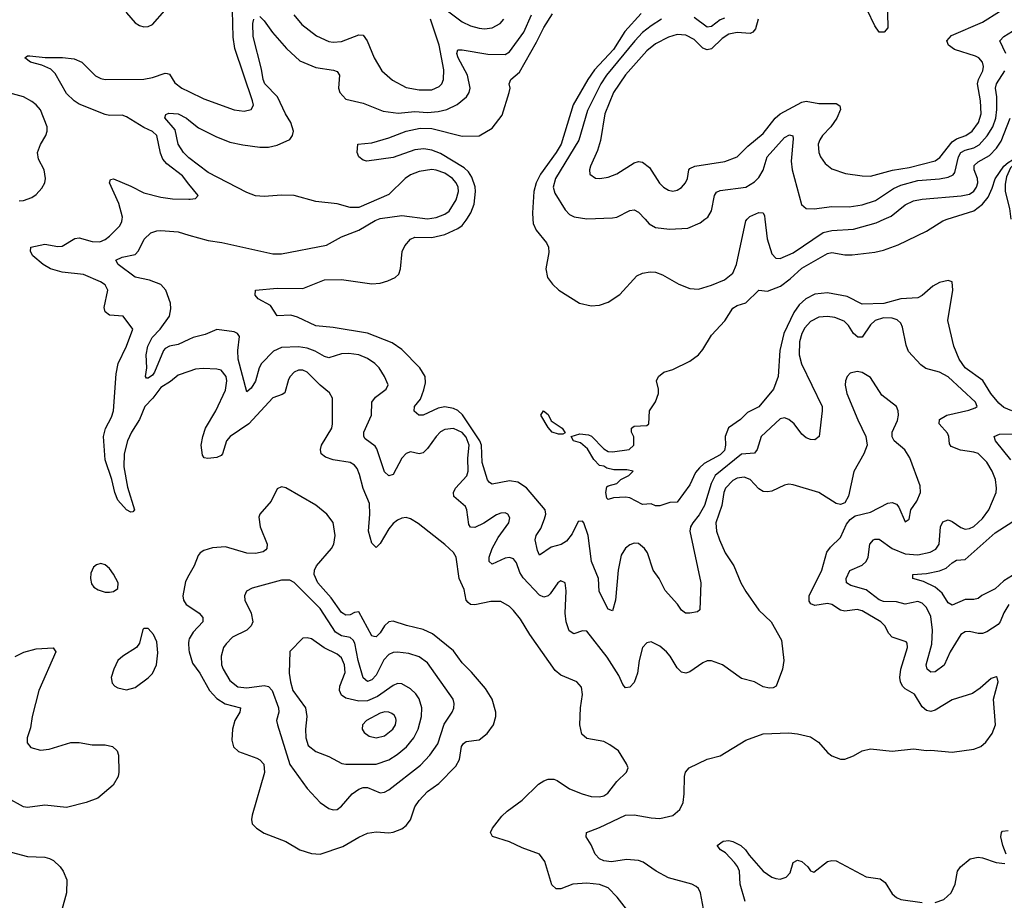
# Model space of a CAD drawing. Header units: inches. Extents: x 1552611 to 1694776, y 811966 to 917215.
# Tile 17 of 256: x 1559213 to 1563792, y 846835 to 850928. Entities that reach past the tile are written whole.
import ezdxf

# ---------------------------------------------------------------- set-up
doc = ezdxf.new("R2010")
doc.units = ezdxf.units.IN
doc.header["$MEASUREMENT"] = 0
for name, color, linetype in [('B5854', 7, 'Continuous'), ('B5855', 7, 'Continuous'), ('B5864', 7, 'Continuous'), ('B5865', 7, 'Continuous')]:
    doc.layers.add(name, color=color, linetype=linetype)

msp = doc.modelspace()

# ---------------------------------------------------------------- linework, layer by layer
at = {"layer": 'B5854', "color": 5}
for points, elevation in [([(1560000, 849292.9), (1559950, 849275.2), (1559914, 849246), (1559870, 849218.7), (1559831.8, 849168.2), (1559795.3, 849130), (1559769.4, 849070), (1559733, 849010), (1559714.6, 848970), (1559699.4, 848910), (1559698, 848850), (1559714.5, 848754.5), (1559746.7, 848650), (1559739.4, 848640.6), (1559730, 848638.5), (1559710, 848649.2), (1559670, 848695.4), (1559654.8, 848730), (1559641.8, 848790), (1559610, 848881.7), (1559602.2, 848990), (1559612.3, 849027.7), (1559639.3, 849080.7), (1559648.5, 849110), (1559662.2, 849282.2), (1559671.1, 849330), (1559710, 849410.4), (1559738.9, 849490), (1559694, 849550), (1559630, 849554.3), (1559610, 849569.6), (1559606.3, 849590), (1559623.4, 849670), (1559610, 849695.4), (1559588.6, 849710), (1559510, 849743.2), (1559410, 849754.4), (1559356.8, 849770), (1559321.6, 849790), (1559274.1, 849830), (1559263.2, 849850), (1559265.6, 849870), (1559330, 849885), (1559390, 849873.8), (1559410, 849875.6), (1559470, 849911.4), (1559490, 849914.6), (1559550, 849896.4), (1559585.2, 849894.8), (1559610, 849906.1), (1559630, 849922.3), (1559679.1, 849970), (1559688.6, 849990), (1559689.8, 850000)], 780), ([(1560000, 849441.1), (1559950, 849418.6), (1559909.6, 849410.4), (1559890, 849399.8), (1559881.8, 849390), (1559839.3, 849290), (1559830, 849276), (1559810, 849261.1), (1559802, 849262), (1559798.7, 849270), (1559803.9, 849310), (1559800.7, 849370), (1559808.5, 849410), (1559828.8, 849450), (1559866, 849490), (1559909.8, 849550), (1559916.6, 849583.4), (1559913.9, 849610), (1559893, 849670), (1559870, 849696.5), (1559817.2, 849717.2), (1559750, 849730.7), (1559671.3, 849790), (1559660.7, 849810), (1559690, 849823.6), (1559750, 849835.8), (1559765.7, 849854.3), (1559792, 849908), (1559822.3, 849937.7), (1559850, 849947.1), (1559870, 849948.2), (1559950, 849941.1), (1560000, 849926.7)], 760), ([(1560000, 848346), (1559983.5, 848316.5), (1559972, 848250), (1559975.2, 848230), (1559986.9, 848210), (1560000, 848201.3)], 820), ([(1560000, 848044.2), (1559997.6, 848030), (1560000, 847999.4)], 820), ([(1559191.4, 847968.6), (1559232.5, 847987.5), (1559290, 848003.1), (1559368.1, 848008.1), (1559380.7, 847990), (1559302.5, 847810), (1559271.6, 847690), (1559262.7, 847637.3), (1559247.2, 847590), (1559247.4, 847567.4), (1559265.2, 847545.2), (1559310, 847533.4), (1559350, 847537.4), (1559451.2, 847568.8), (1559490, 847568.8), (1559550, 847557.5), (1559610, 847557.1), (1559644, 847550), (1559666.7, 847530), (1559672.4, 847510), (1559674, 847430), (1559670.4, 847410), (1559648.4, 847370), (1559576.4, 847310), (1559522, 847290), (1559430, 847265.8), (1559330, 847277.3), (1559250, 847266.7), (1559230, 847269.2), (1559157.2, 847310)], 780), ([(1559150, 847065), (1559250, 847039.3), (1559330, 847036), (1559352.4, 847030), (1559370, 847020.7), (1559401.2, 846990), (1559415.4, 846970), (1559432.2, 846930), (1559431.3, 846870), (1559409.1, 846790)], 780)]:
    msp.add_lwpolyline(points, dxfattribs=dict(at, elevation=elevation))
at = {"layer": 'B5854', "color": 5, "elevation": 820}
for points in [[(1559590, 848399.8), (1559570, 848394.7), (1559556.7, 848383.3), (1559544.5, 848355.5), (1559542.3, 848330), (1559546.5, 848306.5), (1559557.6, 848290), (1559577.3, 848277.3), (1559610, 848267.1), (1559630, 848267.2), (1559650, 848270.3), (1559670, 848284.4), (1559670.6, 848310), (1559650, 848350.8), (1559630, 848376.8), (1559610, 848393.8)], [(1559790, 848098.9), (1559785.9, 848094.1), (1559769.5, 848030.5), (1559756.9, 848010), (1559693.1, 847970), (1559670.1, 847949.9), (1559650.2, 847910), (1559639, 847870), (1559643.8, 847843.8), (1559654.9, 847830), (1559670, 847822.4), (1559710, 847813.2), (1559750, 847824.1), (1559810, 847868.4), (1559830, 847889.1), (1559849.8, 847930), (1559854.8, 847985.2), (1559850, 848036), (1559835.9, 848070), (1559810, 848097.6)]]:
    msp.add_lwpolyline(points, close=True, dxfattribs=at)
at = {"layer": 'B5855', "color": 5}
for points, elevation in [([(1559210, 851004.2), (1559230, 851014), (1559330, 851085), (1559354.5, 851125.5), (1559370, 851186.7), (1559390, 851195.3), (1559410, 851186), (1559450, 851142.6), (1559470, 851128.2), (1559490, 851128.3), (1559550, 851154.3), (1559570, 851153.1), (1559648.3, 851110), (1559666.3, 851086.3), (1559687.2, 851010), (1559710, 850959.6), (1559750, 850913.6), (1559770, 850900.2), (1559790, 850894.2), (1559810, 850896.2), (1559830, 850906), (1559888, 850970), (1559980.9, 851030), (1560000, 851047.4)], 820), ([(1560000, 850163.9), (1559970, 850201.8), (1559897.9, 850257.9), (1559878.9, 850278.9), (1559867.5, 850307.5), (1559850.4, 850390), (1559830, 850407.8), (1559790, 850426.7), (1559710, 850476.5), (1559690, 850483.6), (1559630, 850482.5), (1559610, 850486.8), (1559490, 850535.8), (1559466.4, 850550), (1559430, 850584.3), (1559378, 850678), (1559358.6, 850698.6), (1559315.8, 850715.8), (1559262.6, 850730), (1559236.2, 850750), (1559250, 850759.5), (1559260.6, 850759.4), (1559331.5, 850751.5), (1559412.2, 850752.2), (1559466.2, 850746.2), (1559501.7, 850730), (1559566.3, 850666.3), (1559590, 850654.3), (1559610, 850650.1), (1559790, 850652.1), (1559830, 850658.8), (1559890, 850679.4), (1559898.3, 850678.3), (1559910, 850674.3), (1559935.1, 850635.1), (1559967.2, 850610), (1560000, 850594.1)], 780), ([(1559210, 850086.2), (1559230, 850087), (1559270, 850101.3), (1559290, 850114.7), (1559315.8, 850144.2), (1559329.8, 850170), (1559332.9, 850190), (1559326.8, 850230), (1559300, 850280), (1559295.9, 850310), (1559310, 850348), (1559335, 850390), (1559341.2, 850410), (1559341.2, 850430), (1559310, 850508.3), (1559290, 850532.5), (1559270, 850547.8), (1559230, 850568.9), (1559110, 850602.3)], 820), ([(1560000, 850286), (1559994.7, 850290), (1559975.2, 850310), (1559949.3, 850349.3), (1559935.4, 850415.4), (1559888, 850472), (1559893, 850487), (1559906.3, 850493.7), (1559950, 850490.9), (1559988.8, 850470), (1560000, 850461)], 760), ([(1559689.8, 850000), (1559690.9, 850010), (1559674, 850074), (1559629.9, 850170), (1559635.3, 850184.7), (1559650, 850187.7), (1559730, 850154.1), (1559790, 850123), (1559870, 850102.3), (1559924.2, 850095.8), (1560000, 850094.3)], 780)]:
    msp.add_lwpolyline(points, dxfattribs=dict(at, elevation=elevation))
at = {"layer": 'B5864', "color": 5}
for points, elevation in [([(1560000, 849926.7), (1560090, 849900.9), (1560153, 849893), (1560390, 849838.9), (1560430, 849839.4), (1560640.4, 849879.6), (1560710, 849919.1), (1560790, 849950.3), (1560865.5, 849994.5), (1560881, 850000)], 760), ([(1563812.2, 848210), (1563789.1, 848170.9), (1563773, 848130), (1563762.7, 848117.3), (1563710, 848082.9), (1563690, 848074.8), (1563670, 848074.8), (1563630, 848084.5), (1563610, 848082.7), (1563590, 848069.8), (1563539.8, 847990), (1563512.7, 847927.3), (1563470, 847897.2), (1563450, 847895.6), (1563432.6, 847910), (1563428.4, 847930), (1563455, 848025), (1563457.9, 848090), (1563450, 848154.3), (1563430, 848196.3), (1563410, 848215.3), (1563390, 848223.9), (1563330, 848212), (1563290, 848221.6), (1563230, 848223.3), (1563210, 848231), (1563150, 848277.7), (1563078.5, 848298.5), (1563058.5, 848310), (1563055.9, 848330), (1563072.9, 848367.1), (1563130, 848392.8), (1563149.9, 848410.1), (1563159, 848430), (1563166.5, 848490), (1563183, 848510), (1563190, 848513.8), (1563210, 848512.9), (1563270.1, 848470.1), (1563330, 848445.7), (1563390, 848440.1), (1563447.5, 848452.5), (1563472.8, 848467.2), (1563489.1, 848490), (1563495, 848570), (1563506, 848594), (1563530, 848603), (1563550, 848595.7), (1563590, 848567.1), (1563610, 848560.2), (1563630, 848562.6), (1563650, 848572.2), (1563690.5, 848610), (1563719.9, 848650), (1563753.2, 848730), (1563756.2, 848750), (1563751.2, 848790), (1563734.9, 848830), (1563710, 848871.5), (1563670, 848911.2), (1563650, 848918.4), (1563587.4, 848927.4), (1563544.3, 848944.3), (1563537, 848957), (1563533.6, 848990), (1563526.8, 849006.8), (1563488.8, 849050), (1563491.1, 849070), (1563525.1, 849090), (1563627.2, 849112.8), (1563655.7, 849124.3), (1563665.1, 849130), (1563657.2, 849150), (1563530, 849267.5), (1563490, 849289.9), (1563426.5, 849306.5), (1563403.4, 849323.4), (1563346.4, 849386.4), (1563335.8, 849415.8), (1563319, 849499), (1563310, 849518), (1563293.2, 849533.3), (1563270, 849540.1), (1563230, 849541.4), (1563191.3, 849530), (1563168.9, 849510), (1563130, 849452.1), (1563110, 849452.8), (1563090, 849469.8), (1563066.7, 849506.7), (1563046.8, 849526.8), (1563004, 849544), (1562970, 849547.9), (1562930, 849544.9), (1562890, 849524.5), (1562864.3, 849495.6), (1562850, 849469.8), (1562838.6, 849430), (1562837.5, 849370), (1562848.6, 849328.6), (1562944, 849130), (1562945.4, 849110), (1562930.3, 848990), (1562910, 848975.8), (1562890, 848976.8), (1562870, 848985.1), (1562850, 849001.7), (1562813.8, 849050), (1562790, 849069.8), (1562770, 849076.8), (1562750, 849072.8), (1562660.6, 848990), (1562642.6, 848930), (1562630, 848913.5), (1562570, 848907.9), (1562447.2, 848810), (1562428.4, 848771.6), (1562397.8, 848670), (1562372.8, 848627.2), (1562343.4, 848590), (1562332.6, 848570), (1562329.4, 848550), (1562380.2, 848310), (1562375.6, 848184.4), (1562364.4, 848175.6), (1562328.8, 848168.8), (1562309.8, 848169.8), (1562290, 848183), (1562271.6, 848211.6), (1562214.5, 848274.5), (1562186, 848330), (1562159, 848370), (1562131.9, 848450), (1562118.5, 848470), (1562090, 848493.6), (1562070, 848494.8), (1562050, 848487.4), (1562030, 848472), (1562010, 848438.4), (1561996.1, 848370), (1561983.8, 848230), (1561970, 848180.9), (1561950, 848187.8), (1561907.6, 848270), (1561905.2, 848330), (1561872.8, 848410), (1561856.1, 848530), (1561836.4, 848590), (1561830, 848597.7), (1561810, 848594.8), (1561781.9, 848538.1), (1561755.4, 848504.6), (1561730.7, 848489.3), (1561683.8, 848476.2), (1561630, 848439.7), (1561620.3, 848460.3), (1561610.7, 848510), (1561614.7, 848530), (1561636.6, 848563.4), (1561652.8, 848607.2), (1561659.9, 848630), (1561656.5, 848650), (1561570, 848752.3), (1561530, 848778.2), (1561490, 848784.8), (1561410, 848769.8), (1561397.5, 848777.5), (1561388.9, 848788.9), (1561362.9, 848870), (1561360.6, 848950), (1561352.8, 848970), (1561271.7, 849091.7), (1561250.7, 849110.7), (1561230, 849121.2), (1561190, 849128.7), (1561158.4, 849121.6), (1561090, 849089.9), (1561069.5, 849090), (1561047.9, 849107.9), (1561049.7, 849130), (1561076.6, 849163.4), (1561093, 849207), (1561099.8, 849240.2), (1561097.9, 849270), (1561074.4, 849310), (1560990, 849395.2), (1560945.9, 849425.9), (1560830, 849471.2), (1560670, 849496.8), (1560590, 849504.8), (1560504.6, 849544.6), (1560474.1, 849554.1), (1560411.1, 849551.1), (1560378.8, 849598.8), (1560322.7, 849630), (1560308.2, 849648.2), (1560309.5, 849670.5), (1560410, 849680.3), (1560530, 849679), (1560630, 849718.6), (1560710, 849720.6), (1560850, 849699.8), (1560890, 849703.5), (1560925.4, 849714.6), (1560959.7, 849730), (1560975.4, 849744.6), (1560983.8, 849770), (1560992.3, 849850), (1561003.9, 849876.1), (1561030, 849907.4), (1561050, 849916.9), (1561130, 849915.2), (1561190.2, 849929.8), (1561250, 849957.1), (1561270, 849971.8), (1561290, 849995.5), (1561292.7, 850000)], 740), ([(1561599.8, 850000), (1561601.3, 849981.3), (1561614.6, 849950), (1561662.7, 849890), (1561672, 849870), (1561674.3, 849845.7), (1561659.2, 849770), (1561667.9, 849730), (1561690, 849698.7), (1561720.4, 849670), (1561816.3, 849610), (1561870, 849598.6), (1561910, 849601.7), (1561950, 849614.4), (1562004, 849650), (1562082.8, 849737.2), (1562110, 849750.4), (1562144.7, 849755.3), (1562170, 849754), (1562201.7, 849741.7), (1562278.9, 849698.9), (1562330, 849678), (1562370, 849675.6), (1562430, 849694), (1562490, 849718.9), (1562529.9, 849750.1), (1562546.5, 849790), (1562590, 849992.7), (1562596.6, 850000)], 740), ([(1563826, 849110), (1563790, 849125.3), (1563765.8, 849145.8), (1563728.9, 849190), (1563691.4, 849251.4), (1563610, 849309.9), (1563581.7, 849350), (1563557.6, 849410), (1563529.8, 849530), (1563552.1, 849670), (1563549.2, 849710), (1563530, 849715.6), (1563490, 849706.2), (1563459.6, 849690), (1563410, 849645.6), (1563390, 849634.8), (1563310, 849629.9), (1563231.2, 849608.8), (1563130, 849605.4), (1563060.7, 849640.7), (1562970, 849658.1), (1562910, 849652), (1562869.3, 849630.7), (1562838.2, 849601.8), (1562812.6, 849567.4), (1562765.9, 849470), (1562748.4, 849390), (1562740.2, 849270), (1562718.9, 849210), (1562650, 849127.9), (1562597.5, 849102.5), (1562564.4, 849070), (1562509, 849031), (1562493.4, 848990), (1562494.6, 848950), (1562490, 848926), (1562470, 848905.8), (1562395.5, 848864.5), (1562374.5, 848845.5), (1562356.4, 848823.6), (1562330, 848766.6), (1562270, 848685.2), (1562236.9, 848683.1), (1562190, 848669), (1562170, 848668.7), (1562150, 848678), (1562110, 848675.3), (1562050, 848705.2), (1562030, 848709.3), (1561974.4, 848705.6), (1561950, 848698), (1561944, 848704), (1561939, 848730), (1561944, 848756), (1561950, 848762), (1561990, 848772), (1562008.9, 848791.1), (1562046, 848810), (1562066, 848830), (1562036, 848836), (1561976, 848836), (1561944, 848844), (1561930, 848852.7), (1561910, 848855.3), (1561883.2, 848883.2), (1561853.5, 848933.5), (1561821, 848961), (1561788.7, 848970), (1561778, 848990), (1561817.5, 849002.5), (1561858.3, 848998.3), (1561871.8, 848991.8), (1561930, 848934), (1561950, 848920.5), (1561970, 848919.3), (1562048, 848930), (1562068.7, 848950), (1562068.4, 848988.4), (1562058, 849010), (1562058, 849030), (1562070, 849038), (1562130, 849042), (1562138, 849050), (1562142, 849110), (1562170, 849152), (1562184, 849190), (1562184, 849210), (1562174, 849250), (1562184, 849270), (1562208.7, 849290), (1562250, 849302.4), (1562330, 849340.2), (1562369.7, 849370), (1562390, 849394.4), (1562430, 849462.2), (1562492.5, 849527.5), (1562530, 849587.5), (1562550, 849598.8), (1562590, 849611.5), (1562650, 849670.3), (1562690, 849665.8), (1562750.3, 849689.7), (1562796.7, 849723.3), (1562850, 849773.3), (1562970, 849841.3), (1562990, 849846.2), (1563050, 849835.2), (1563085, 849835), (1563190, 849847.5), (1563230, 849856.9), (1563298.2, 849881.8), (1563430, 849944.7), (1563506.3, 849993.7), (1563526.2, 850000)], 720), ([(1562120.9, 850000), (1562139.6, 849979.6), (1562170, 849961.6), (1562234.3, 849954.3), (1562320.8, 849959.2), (1562377, 849983), (1562399.4, 850000)], 760), ([(1562678.1, 850000), (1562689.5, 849910), (1562710, 849840.3), (1562730, 849820.2), (1562750, 849818.2), (1562810, 849843.5), (1562950, 849939), (1562990, 849948.6), (1563090, 849955), (1563196, 849984), (1563233, 850000)], 740), ([(1562397.4, 846770), (1562378.3, 846870), (1562369.6, 846890), (1562358.6, 846898.6), (1562338, 846910), (1562230, 846939), (1562172.5, 846970), (1562111.6, 847011.6), (1562090, 847019.4), (1562035.6, 847024.4), (1561965.5, 847014.5), (1561930, 847019.1), (1561910, 847027.5), (1561888.6, 847050), (1561870, 847093.2), (1561846.6, 847130), (1561849.4, 847150), (1561910, 847173.5), (1562030, 847231), (1562070, 847231.9), (1562150, 847217.7), (1562190, 847215.5), (1562250.5, 847229.5), (1562282.4, 847257.6), (1562297.8, 847290), (1562303.5, 847330), (1562304, 847410), (1562309.8, 847430.2), (1562327, 847450), (1562410, 847490.3), (1562470, 847506.5), (1562590, 847579.3), (1562670, 847608), (1562790, 847613.6), (1562830, 847609.1), (1562890, 847594), (1562928.4, 847570), (1562970, 847521.6), (1562990, 847506.4), (1563030, 847490.4), (1563049.6, 847490.4), (1563090, 847506), (1563130, 847530.4), (1563170, 847538.7), (1563270, 847528.5), (1563370, 847538.4), (1563429.4, 847530.6), (1563450, 847533), (1563550, 847524), (1563650, 847538), (1563682, 847550), (1563706.3, 847570), (1563736, 847610), (1563750.9, 847650), (1563741, 847770), (1563763.7, 847850), (1563759, 847870), (1563754, 847874), (1563730, 847866), (1563679.2, 847820.8), (1563643.1, 847796.9), (1563550, 847766.6), (1563470, 847718.7), (1563450, 847713.1), (1563430, 847716.4), (1563410, 847734.8), (1563373.4, 847793.4), (1563330, 847818.5), (1563318.5, 847830), (1563309, 847850), (1563306.4, 847870), (1563310.4, 847910), (1563341.6, 848010), (1563340.5, 848030), (1563335.9, 848035.9), (1563270, 848057.2), (1563254.7, 848074.7), (1563236.5, 848110), (1563218, 848130), (1563130, 848181.1), (1563106.8, 848186.7), (1563050, 848178.6), (1563030, 848183), (1562990, 848210.4), (1562970, 848213.9), (1562910, 848205.2), (1562892.3, 848212.3), (1562884.9, 848224.9), (1562884.7, 848250), (1562943.7, 848370), (1562966.5, 848453.5), (1562983.4, 848476.6), (1563030, 848521.3), (1563057.3, 848582.7), (1563074.5, 848605.4), (1563098, 848622), (1563170, 848638.8), (1563250, 848681), (1563270, 848684.2), (1563290, 848675.6), (1563302, 848662), (1563330, 848593.4), (1563350, 848606.8), (1563357.7, 848650), (1563384.2, 848690), (1563402.2, 848730), (1563401, 848761), (1563352.1, 848892.1), (1563328.5, 848928.5), (1563279.3, 848970), (1563269.6, 848989.6), (1563269.7, 849010), (1563294.7, 849065.3), (1563299.8, 849090), (1563298.2, 849110), (1563290, 849129.6), (1563222.5, 849182.5), (1563170, 849264.4), (1563130, 849288.7), (1563107.3, 849292.7), (1563075.6, 849284.4), (1563061.1, 849270), (1563052.8, 849250), (1563051.5, 849228.5), (1563059.7, 849190), (1563110, 849067.7), (1563148.4, 848990), (1563154.4, 848950), (1563138.7, 848910), (1563092, 848828), (1563066.5, 848713.5), (1563050, 848682.9), (1563030, 848674.7), (1563010, 848678.9), (1562930, 848729.7), (1562810, 848765.7), (1562790, 848768.4), (1562770, 848764.4), (1562710, 848737.3), (1562690, 848733), (1562670, 848734.8), (1562650, 848747.1), (1562610, 848790.6), (1562582, 848802), (1562550, 848797.2), (1562530, 848785.4), (1562495.8, 848750), (1562487.7, 848730), (1562477.9, 848670), (1562450.7, 848590), (1562453.7, 848550), (1562466.8, 848510), (1562493.4, 848450), (1562533.8, 848390), (1562566.4, 848310), (1562590, 848270.3), (1562650, 848184.2), (1562707.2, 848130), (1562755.6, 848044.4), (1562766.4, 847950), (1562760.5, 847910), (1562731.3, 847830), (1562717.3, 847822.7), (1562699.1, 847820.9), (1562670, 847827.6), (1562630, 847849.6), (1562570, 847866.3), (1562480.5, 847930), (1562430, 847948.7), (1562410, 847947.3), (1562390, 847938.9), (1562330, 847896.4), (1562310, 847891.1), (1562290, 847895.8), (1562270, 847915.1), (1562237.8, 847970), (1562220.9, 847990), (1562190, 848016.1), (1562150, 848036.3), (1562130, 848031.5), (1562110, 848009.4), (1562093.7, 847950), (1562086, 847890), (1562070, 847847.8), (1562050, 847825.4), (1562030, 847822.4), (1562018, 847838), (1561999.7, 847879.7), (1561945.6, 847965.6), (1561850, 848086), (1561830, 848087.6), (1561790, 848073.3), (1561767.6, 848087.6), (1561754, 848130), (1561749.8, 848170.2), (1561753.8, 848273.8), (1561749, 848310), (1561730, 848319.5), (1561714.8, 848310), (1561680.3, 848259.7), (1561670, 848249.8), (1561650, 848244.4), (1561630, 848253), (1561554.1, 848334.1), (1561539, 848359), (1561523.8, 848403.8), (1561510, 848422), (1561490, 848428.5), (1561470, 848424.7), (1561410, 848397.7), (1561395.8, 848410), (1561396.2, 848430), (1561409.9, 848470.1), (1561438.4, 848521.6), (1561488.3, 848590), (1561492.1, 848612.1), (1561482.7, 848630), (1561470, 848635.4), (1561450, 848634.2), (1561430, 848627.3), (1561371.7, 848588.3), (1561330, 848567.4), (1561310, 848568.9), (1561301.4, 848581.4), (1561292.4, 848650), (1561285.4, 848665.4), (1561231.6, 848711.6), (1561230.6, 848730), (1561239.9, 848750), (1561291.6, 848808.4), (1561298.5, 848830), (1561297.7, 848890), (1561303.4, 848950), (1561290, 848987.2), (1561270, 849009.9), (1561230, 849028), (1561190, 849023.2), (1561170, 849011.6), (1561150, 848990.8), (1561110, 848935.3), (1561090, 848915.1), (1561070, 848910.8), (1561030, 848919.2), (1561010, 848912), (1560990, 848889.7), (1560950, 848814.5), (1560930, 848807.8), (1560910, 848826.3), (1560873.5, 848933.5), (1560865.6, 848945.6), (1560820.2, 848980.2), (1560813.5, 848990), (1560814, 849010), (1560848.9, 849090), (1560849.9, 849150.1), (1560866.9, 849173.1), (1560918, 849210), (1560926.6, 849230), (1560909.8, 849270), (1560884.8, 849310), (1560865.1, 849330), (1560830, 849353.6), (1560790, 849370.5), (1560743.4, 849376.6), (1560710, 849375.2), (1560650, 849356), (1560630, 849362.5), (1560587.8, 849387.8), (1560550, 849401.2), (1560510, 849407.6), (1560430, 849405), (1560393.3, 849386.7), (1560337, 849330), (1560326.4, 849310), (1560310, 849248.1), (1560290, 849215.1), (1560270, 849198.4), (1560229.2, 849350), (1560227.1, 849390), (1560234.9, 849454.9), (1560225.7, 849470), (1560210, 849477.4), (1560130, 849488.2), (1560075, 849465), (1560019.6, 849450), (1560000, 849441.1)], 760), ([(1562084.5, 846730), (1561990.9, 846850), (1561950, 846892.5), (1561910, 846908.9), (1561850, 846914.8), (1561786, 846910), (1561730, 846888.7), (1561708, 846888), (1561687.5, 846907.5), (1561654.5, 847014.6), (1561629.8, 847049.8), (1561550, 847078.3), (1561490, 847106.6), (1561411.1, 847131.1), (1561403, 847150), (1561412.4, 847170), (1561454.5, 847225.4), (1561479.7, 847250), (1561550, 847300.8), (1561625.7, 847374.3), (1561650, 847390.2), (1561670, 847398.2), (1561697.4, 847397.4), (1561712.4, 847392.4), (1561770, 847353.4), (1561828, 847330), (1561870, 847317.5), (1561910, 847315.4), (1561930, 847320.6), (1561947.3, 847332.7), (1561990, 847387.2), (1562035.3, 847430), (1562042, 847450), (1562035.3, 847470), (1561997.2, 847530), (1561958, 847558), (1561930, 847572.3), (1561850, 847586.3), (1561826.4, 847606.4), (1561818.5, 847650), (1561820.6, 847730), (1561830.8, 847790.8), (1561825.9, 847825.9), (1561803.7, 847850), (1561730, 847882), (1561702.5, 847902.5), (1561585.6, 848070), (1561542.2, 848142.2), (1561510, 848182.3), (1561490, 848200.4), (1561450, 848223.5), (1561403.5, 848223.5), (1561330, 848208.9), (1561310, 848209.8), (1561298.8, 848218.8), (1561289.8, 848230), (1561280.2, 848280.2), (1561257.3, 848330), (1561242.8, 848430), (1561230, 848451), (1561190, 848488.5), (1561066.4, 848586.4), (1561030, 848608.2), (1561010, 848614.5), (1560990, 848611.6), (1560970, 848602.3), (1560950, 848586.3), (1560930, 848561.4), (1560890, 848494), (1560870, 848474.7), (1560850, 848494.7), (1560834.9, 848550), (1560841.9, 848630), (1560839.3, 848679.3), (1560810, 848748.2), (1560793.9, 848813.9), (1560781.6, 848841.6), (1560770, 848857.1), (1560750, 848869.9), (1560670, 848882.2), (1560635.2, 848895.2), (1560615.3, 848910), (1560611.3, 848930), (1560617.2, 848950), (1560664.2, 849030), (1560668.2, 849050), (1560668.2, 849168.2), (1560653.4, 849193.4), (1560610, 849228.7), (1560550, 849289.8), (1560530, 849299.1), (1560510, 849298.5), (1560489.2, 849290), (1560470.2, 849270), (1560463.7, 849256.3), (1560446, 849194), (1560434.3, 849185.7), (1560390, 849171.1), (1560278.8, 849050), (1560191.8, 848990), (1560174.7, 848970), (1560156.8, 848910), (1560150, 848902.2), (1560130, 848893.6), (1560088.2, 848888.2), (1560070.9, 848890.9), (1560063.6, 848903.6), (1560057.4, 848950), (1560064, 848990), (1560077.6, 849030), (1560125.4, 849110), (1560170, 849205.7), (1560176.7, 849250), (1560173.4, 849270), (1560150, 849298.4), (1560130, 849304.2), (1560066.1, 849306.1), (1560030, 849303.4), (1560000, 849292.9)], 780), ([(1563822.6, 848882.6), (1563750.8, 848970), (1563744.4, 848990), (1563770, 849001.4), (1563830, 849002.8)], 720), ([(1560000, 847999.4), (1560000.8, 847990), (1560017.3, 847937.3), (1560050.8, 847890), (1560096.4, 847810), (1560130, 847773), (1560168.4, 847748.4), (1560239.5, 847730), (1560236, 847710), (1560214.2, 847670), (1560202.5, 847630), (1560199, 847579), (1560207.7, 847547.7), (1560230, 847527), (1560316.2, 847496.2), (1560330, 847487.7), (1560347.7, 847467.7), (1560351.4, 847428.6), (1560294, 847230), (1560290.4, 847210), (1560293.4, 847190), (1560314, 847170), (1560350, 847146.7), (1560450, 847108.2), (1560516.3, 847070), (1560570, 847052.6), (1560610, 847049.2), (1560715.2, 847084.8), (1560790, 847129.1), (1560830, 847146.3), (1560870, 847153.8), (1560930, 847149), (1560950, 847151.6), (1560990, 847167.2), (1561010, 847182), (1561030, 847208.8), (1561051.1, 847270), (1561070, 847298.9), (1561110, 847341.3), (1561162.8, 847377.2), (1561241.9, 847458.1), (1561258.7, 847490), (1561268.1, 847550), (1561276.9, 847563.1), (1561290, 847572.6), (1561350, 847580.9), (1561386.6, 847610), (1561415.8, 847650), (1561427.7, 847690), (1561427.7, 847710), (1561409.8, 847770), (1561379.3, 847819.3), (1561314.7, 847894.7), (1561270, 847938.8), (1561230, 847994.3), (1561133.2, 848073.2), (1561090, 848093.7), (1561011.6, 848111.6), (1560950, 848132.5), (1560930, 848129.8), (1560910, 848110.9), (1560890, 848078), (1560870, 848059.8), (1560861.3, 848061.3), (1560850, 848064.2), (1560790, 848176.1), (1560770, 848173), (1560750, 848162.1), (1560730, 848160.2), (1560710, 848173.2), (1560661.1, 848241.1), (1560599.5, 848310), (1560582.8, 848350), (1560584.3, 848370), (1560593.1, 848390), (1560662.5, 848470), (1560674.2, 848490), (1560679.9, 848530), (1560670.3, 848590.3), (1560640.7, 848630), (1560590, 848670.7), (1560450, 848752.4), (1560430, 848757.4), (1560410, 848747.6), (1560382.3, 848690), (1560330.3, 848630), (1560325, 848615), (1560331.1, 848570), (1560364.5, 848490), (1560362.8, 848470), (1560356.9, 848463.1), (1560345.3, 848454.7), (1560310, 848446.5), (1560270, 848448.5), (1560170, 848477.7), (1560110, 848473.8), (1560070, 848461.5), (1560052.2, 848450), (1560042.5, 848437.5), (1560024.6, 848390), (1560000, 848346)], 820), ([(1563830, 848345.3), (1563790, 848319.1), (1563750, 848282.1), (1563687.7, 848252.3), (1563670, 848237.1), (1563650, 848232.6), (1563610, 848232.7), (1563550, 848207.1), (1563530, 848218.3), (1563502.5, 848262.5), (1563470.3, 848290.3), (1563416.4, 848316.4), (1563366.6, 848330), (1563366, 848350), (1563430, 848354.1), (1563490, 848366.1), (1563521.6, 848378.4), (1563550, 848403.8), (1563570, 848415.2), (1563610, 848419.4), (1563750, 848543.6), (1563852.7, 848610)], 720), ([(1560000, 848201.3), (1560047.4, 848170), (1560064.9, 848150), (1560065.3, 848130), (1560019.2, 848080.8), (1560001, 848050), (1560000, 848044.2)], 820), ([(1563800.9, 847050), (1563784.5, 847090), (1563776, 847130), (1563779, 847150), (1563784.1, 847155.9), (1563810, 847159.1)], 740), ([(1562586.2, 846830), (1562564.1, 846910), (1562559.7, 846970), (1562551.6, 846991.6), (1562537.4, 847010), (1562494.9, 847054.9), (1562472.3, 847070), (1562457.2, 847090), (1562484, 847110), (1562510, 847112.9), (1562530, 847108.8), (1562566.4, 847090), (1562587.8, 847070), (1562604.7, 847044.7), (1562670, 846970.3), (1562710, 846942), (1562730, 846936.5), (1562750, 846933.7), (1562777.7, 846942.3), (1562796.6, 846963.4), (1562810, 847011), (1562830, 847021), (1562850, 847016), (1562878, 846990), (1562890, 846972), (1562906, 846966), (1562970, 847014.9), (1562990, 847020.4), (1563010, 847018.7), (1563150, 846944.4), (1563215.1, 846935.1), (1563237.3, 846917.3), (1563270, 846865.5), (1563290, 846847.7), (1563310, 846838), (1563410, 846824.9)], 740), ([(1563470, 846825.5), (1563510, 846838), (1563544.5, 846870), (1563562.9, 846910), (1563574, 846970), (1563588.7, 846990), (1563632.3, 847027.7), (1563670, 847035.5), (1563690, 847033), (1563754, 847010), (1563794, 847006)], 740)]:
    msp.add_lwpolyline(points, dxfattribs=dict(at, elevation=elevation))
for points, elevation in [([(1561718.8, 849001.2), (1561689.3, 849010), (1561670, 849033.2), (1561637, 849090), (1561649, 849110), (1561670, 849093.4), (1561684.2, 849064.2), (1561734.9, 849030), (1561750, 849008), (1561738.5, 849001.5)], 720), ([(1560470, 848323.5), (1560430, 848323.5), (1560294.6, 848285.4), (1560268.2, 848271.8), (1560258, 848250), (1560259.6, 848230), (1560290.2, 848170), (1560296.5, 848130), (1560290.2, 848110), (1560268.9, 848090), (1560202.1, 848057.9), (1560172.5, 848027.5), (1560161.2, 848010), (1560149.4, 847970), (1560152.2, 847930), (1560158.9, 847910), (1560190, 847855.8), (1560227.3, 847827.3), (1560270, 847822.3), (1560350, 847833), (1560370, 847828.1), (1560386.8, 847810), (1560417, 847730), (1560417.7, 847710), (1560408, 847670), (1560411.8, 847650), (1560470, 847466.5), (1560550, 847355.3), (1560610, 847290.3), (1560650, 847262), (1560670, 847256.1), (1560690, 847257.7), (1560710, 847271.8), (1560759.8, 847330), (1560790, 847351.7), (1560810, 847359.8), (1560830, 847359.4), (1560890, 847334.3), (1560910, 847337.4), (1560930, 847347.7), (1561077.6, 847462.4), (1561120.6, 847510), (1561157.1, 847562.9), (1561187, 847653), (1561224.1, 847710), (1561231.3, 847728.7), (1561233.6, 847750), (1561228.8, 847770), (1561110, 847938.7), (1561070, 847967.1), (1561022.8, 847982.8), (1560970, 847988.7), (1560950, 847986.6), (1560930, 847978.1), (1560906.7, 847953.3), (1560870, 847881.1), (1560850, 847860.2), (1560830, 847851.7), (1560809.5, 847869.5), (1560786.4, 847950), (1560771.2, 848030), (1560764, 848044), (1560750, 848056.9), (1560710, 848064.1), (1560681.2, 848081.2), (1560610, 848191.2), (1560490, 848312)], 840), ([(1560550, 848055.4), (1560530, 848053.3), (1560469.1, 847990.9), (1560466.3, 847890), (1560471.8, 847850), (1560483.7, 847810), (1560542.7, 847730), (1560548.4, 847690), (1560541.7, 847630), (1560543.1, 847590), (1560554.9, 847554.9), (1560590, 847526.1), (1560650, 847502.7), (1560710.9, 847470.9), (1560730, 847467), (1560870, 847467.9), (1560930, 847487.2), (1560968, 847512), (1561011.4, 847548.6), (1561045.2, 847590), (1561066.1, 847630), (1561082.3, 847690), (1561082.8, 847730), (1561070, 847772.1), (1561054.5, 847794.5), (1561030, 847817.3), (1560990, 847840.6), (1560970, 847842.4), (1560950, 847834.1), (1560877.5, 847782.5), (1560830, 847762.1), (1560790, 847760.3), (1560730, 847774.5), (1560709, 847789), (1560700.2, 847810), (1560701.7, 847830), (1560726.5, 847893.5), (1560723.7, 847930), (1560710, 847961.4), (1560690, 847979.6), (1560628.3, 848008.3), (1560570, 848049.8)], 860), ([(1560910.4, 847710.4), (1560890, 847705.2), (1560826, 847670), (1560807, 847650), (1560805.3, 847630), (1560814.5, 847614.5), (1560838.5, 847598.5), (1560870.2, 847590.2), (1560910, 847599.1), (1560949, 847630), (1560960.2, 847650), (1560964.5, 847670), (1560961.6, 847681.6), (1560955, 847695), (1560943.8, 847703.8), (1560930, 847709.8)], 880)]:
    msp.add_lwpolyline(points, close=True, dxfattribs=dict(at, elevation=elevation))
at = {"layer": 'B5865', "color": 5}
for points, elevation in [([(1560000, 850594.1), (1560070, 850560.1), (1560211, 850509), (1560256.8, 850503.2), (1560290, 850510.6), (1560300.5, 850530), (1560296.4, 850550), (1560213.4, 850793.4), (1560206, 850846), (1560203, 850970), (1560193.2, 851030), (1560154.2, 851134.2), (1560139.7, 851159.7), (1560120.3, 851180.3), (1560050, 851228.8), (1560000, 851275.3)], 780), ([(1563246.7, 851030), (1563250.8, 850890), (1563233.7, 850870), (1563209.8, 850870), (1563190, 850898.9), (1563154.3, 850974.3)], 780), ([(1561292.7, 850000), (1561310.7, 850030), (1561326.4, 850070), (1561333, 850130), (1561331.2, 850151.2), (1561316, 850196), (1561300, 850220), (1561279.2, 850239.2), (1561170, 850305.3), (1561130, 850321.6), (1561091.9, 850328.1), (1561050, 850323.4), (1560950, 850286.6), (1560828, 850270), (1560810, 850274.5), (1560789.4, 850290), (1560781.6, 850310), (1560786, 850350), (1560850, 850354.9), (1560930, 850379), (1561009.6, 850410), (1561075.9, 850424.1), (1561130, 850421.9), (1561270, 850385.9), (1561350, 850388), (1561410, 850423.7), (1561455.9, 850484.1), (1561489.8, 850590), (1561494, 850610), (1561489.7, 850630), (1561496.3, 850650), (1561536.7, 850683.3), (1561616.9, 850823.1), (1561650, 850891.9), (1561690, 850955.5)], 740), ([(1561190, 850978.3), (1561270, 850917.6), (1561310, 850899.8), (1561350, 850888.5), (1561374.1, 850885.9), (1561410, 850890.2), (1561447.8, 850910), (1561464.4, 850930)], 780), ([(1562103.3, 850956.7), (1562026.4, 850873.6), (1561974.9, 850790), (1561885.6, 850694.4), (1561854.5, 850650), (1561787.5, 850532.5), (1561731.4, 850350), (1561708.2, 850310), (1561635, 850210), (1561615.3, 850170), (1561603.4, 850130), (1561597.5, 850030), (1561599.8, 850000)], 740), ([(1562647.7, 850930), (1562634.2, 850885.8), (1562621.9, 850870), (1562610, 850863.9), (1562550, 850868.2), (1562510, 850860.1), (1562479.1, 850840.9), (1562430, 850793), (1562410, 850787.6), (1562390, 850796.1), (1562350, 850836.4), (1562310, 850855.4), (1562270, 850858.6), (1562230, 850847.2), (1562170, 850815.3), (1562130, 850782.5), (1562030, 850671), (1561975.1, 850590), (1561933.4, 850490), (1561913.8, 850366.2), (1561900.3, 850319.7), (1561867.2, 850247.2), (1561862.3, 850230), (1561864.9, 850210), (1561890, 850191.8), (1561910.3, 850190.3), (1561950, 850196.5), (1561990, 850211.4), (1562070, 850262), (1562090, 850268.3), (1562110, 850266.2), (1562141.2, 850241.2), (1562188.4, 850168.4), (1562206.3, 850150), (1562230, 850134.9), (1562250, 850131.4), (1562270, 850135.2), (1562290, 850147.7), (1562309.8, 850170), (1562318.3, 850190), (1562324.4, 850230), (1562330, 850236.9), (1562352.9, 850247.1), (1562491.8, 850268.2), (1562550, 850290.2), (1562599.7, 850340.3), (1562670, 850399.4), (1562726.2, 850470), (1562749.4, 850490.6), (1562850, 850544.5), (1562870, 850548.9), (1562930, 850538.4), (1563010, 850539), (1563027.3, 850527.3), (1563030.1, 850510), (1563013.5, 850470), (1562985.3, 850430), (1562946.5, 850390), (1562933.2, 850370), (1562926.6, 850350), (1562928.8, 850310), (1562937.1, 850290), (1562959, 850259), (1562990, 850234), (1563053.6, 850213.6), (1563130, 850202), (1563170, 850201.1), (1563272.2, 850227.8), (1563350, 850240.2), (1563470, 850272.1), (1563492.2, 850287.8), (1563550, 850360.8), (1563570, 850373.8), (1563612.5, 850390), (1563642.8, 850410), (1563672.1, 850450), (1563683.4, 850490), (1563681.7, 850550), (1563666.4, 850630), (1563671.3, 850650), (1563691.6, 850690), (1563694.5, 850710), (1563690.6, 850730), (1563673.8, 850750), (1563658.3, 850758.3), (1563559.8, 850790), (1563532.7, 850810), (1563524.1, 850830), (1563545.5, 850854.5), (1563690, 850915.7), (1563770, 850966)], 780), ([(1560000, 850461), (1560044.9, 850424.9), (1560125.5, 850385.5), (1560190, 850358.8), (1560250, 850345.8), (1560330, 850335.7), (1560370, 850335.1), (1560410, 850345), (1560469.1, 850370.9), (1560482.4, 850390), (1560486.2, 850410), (1560474.1, 850450), (1560449.6, 850489.6), (1560411.9, 850570), (1560353.6, 850630), (1560345.4, 850650), (1560338, 850698), (1560298, 850850), (1560297.2, 850910), (1560301.3, 850930)], 760), ([(1560330, 850942), (1560350, 850922), (1560388, 850868), (1560454.5, 850794.5), (1560516.3, 850736.3), (1560590, 850705.2), (1560673, 850693), (1560690, 850686.7), (1560700.2, 850670), (1560696.3, 850610), (1560701.1, 850590), (1560730, 850558.2), (1560810, 850540.6), (1560903.4, 850503.4), (1560973.7, 850493.7), (1561050, 850501.1), (1561110, 850496.6), (1561159.1, 850500.9), (1561198.9, 850510), (1561246.8, 850533.2), (1561290.8, 850570), (1561303.7, 850590), (1561307.7, 850610), (1561295, 850670), (1561251.9, 850750), (1561246.5, 850770), (1561250, 850787.7), (1561270, 850788.4), (1561390, 850767.7), (1561470, 850766.7), (1561490, 850778.2), (1561557.3, 850870), (1561592.8, 850950)], 760), ([(1560487.5, 850950), (1560524.8, 850904.8), (1560592.9, 850852.9), (1560650, 850826.9), (1560670, 850823.9), (1560710, 850827), (1560790, 850857.3), (1560810, 850855.5), (1560829.5, 850829.5), (1560862.2, 850750), (1560897.8, 850690), (1560946.6, 850646.6), (1561010, 850612.6), (1561070, 850601.1), (1561130, 850601.5), (1561163.3, 850616.7), (1561175.4, 850630), (1561183.9, 850650), (1561185.9, 850694.1), (1561163, 850810), (1561124, 850930)], 780), ([(1562198, 850930), (1562150, 850899.9), (1562110, 850867.9), (1562073.3, 850830), (1561942.6, 850670), (1561915.3, 850630), (1561854.1, 850505.9), (1561812.5, 850367.5), (1561705.2, 850190), (1561694.5, 850150), (1561701.9, 850121.9), (1561750, 850043.7), (1561770, 850022.7), (1561792, 850012), (1561850, 850002.7), (1561970, 850006.5), (1561990, 850010.3), (1562050, 850041.7), (1562070, 850043.7), (1562090, 850033.7), (1562120.9, 850000)], 760), ([(1562490, 850935.3), (1562470, 850926.8), (1562430, 850896.9), (1562410, 850893.3), (1562350, 850938.5)], 760), ([(1563799.1, 850770), (1563770.9, 850830), (1563789.7, 850850), (1563850, 850886.7)], 760), ([(1562399.4, 850000), (1562412.6, 850010), (1562430, 850039.1), (1562443.4, 850110), (1562453.5, 850126.5), (1562470, 850133.7), (1562590, 850149.5), (1562630, 850173.6), (1562650, 850194.8), (1562670.9, 850229.1), (1562689.2, 850290.8), (1562770, 850380.7), (1562793.2, 850393.2), (1562808.5, 850388.5), (1562810, 850374), (1562800.8, 850270), (1562805.6, 850230), (1562849.3, 850069.3), (1562870.3, 850050.3), (1562908.3, 850048.3), (1562990, 850059.8), (1563070, 850058.6), (1563130, 850067.4), (1563192.1, 850087.9), (1563276.9, 850143.1), (1563310, 850158.2), (1563390, 850179.9), (1563490, 850187.6), (1563530, 850195.3), (1563553.9, 850206.1), (1563562.4, 850217.6), (1563579.2, 850290), (1563589.5, 850310), (1563610, 850321.9), (1563650, 850331.5), (1563674.3, 850345.7), (1563712.6, 850387.4), (1563738.7, 850430), (1563751.9, 850470), (1563757.7, 850510), (1563757.3, 850570), (1563751.5, 850610), (1563755.1, 850630), (1563793.8, 850690)], 760), ([(1563233, 850000), (1563265.8, 850014.2), (1563330, 850066.6), (1563370, 850085.5), (1563410, 850094.4), (1563591.4, 850108.6), (1563630, 850116.9), (1563650, 850130.8), (1563663.1, 850150), (1563669, 850170), (1563667.4, 850190), (1563651.8, 850230), (1563651.1, 850250), (1563670, 850266.8), (1563723.3, 850296.7), (1563755.3, 850330), (1563777.5, 850362.5), (1563818.7, 850470)], 740), ([(1560881, 850000), (1560890, 850003.1), (1560990, 850018.2), (1561110, 850002.1), (1561150, 850008), (1561190, 850023.8), (1561210, 850038.3), (1561243.2, 850090), (1561253.9, 850130), (1561251.9, 850150), (1561243.4, 850170), (1561225.8, 850190), (1561190, 850214), (1561150, 850228.8), (1561130, 850230.9), (1561070, 850223), (1561030, 850206.2), (1561005.5, 850190), (1560930, 850116.1), (1560790, 850055.1), (1560750, 850054.6), (1560690, 850072.6), (1560590, 850082.6), (1560490, 850110.4), (1560430, 850112.3), (1560350, 850106.2), (1560310, 850108.9), (1560270, 850124.7), (1560090, 850217.7), (1560000, 850286)], 760), ([(1563526.2, 850000), (1563650, 850038.9), (1563689.9, 850070), (1563716.3, 850103.7), (1563735.9, 850144.1), (1563750, 850188.9), (1563790, 850247.2), (1563810, 850264.6), (1563830, 850277), (1563836.7, 850276.7), (1563840.5, 850270), (1563834.5, 850265.5), (1563831.8, 850250), (1563821, 850239), (1563802.7, 850197.3), (1563796.2, 850163.8), (1563795.9, 850130), (1563816.4, 850050), (1563821.7, 850000)], 720), ([(1560000, 850094.3), (1560005.8, 850094.2), (1560030, 850097.3), (1560042.7, 850110), (1560000, 850163.9)], 780), ([(1562596.6, 850000), (1562607.6, 850012.4), (1562650, 850031.8), (1562670, 850030.4), (1562676, 850016), (1562678.1, 850000)], 740)]:
    msp.add_lwpolyline(points, dxfattribs=dict(at, elevation=elevation))

doc.saveas('drawing.dxf')
